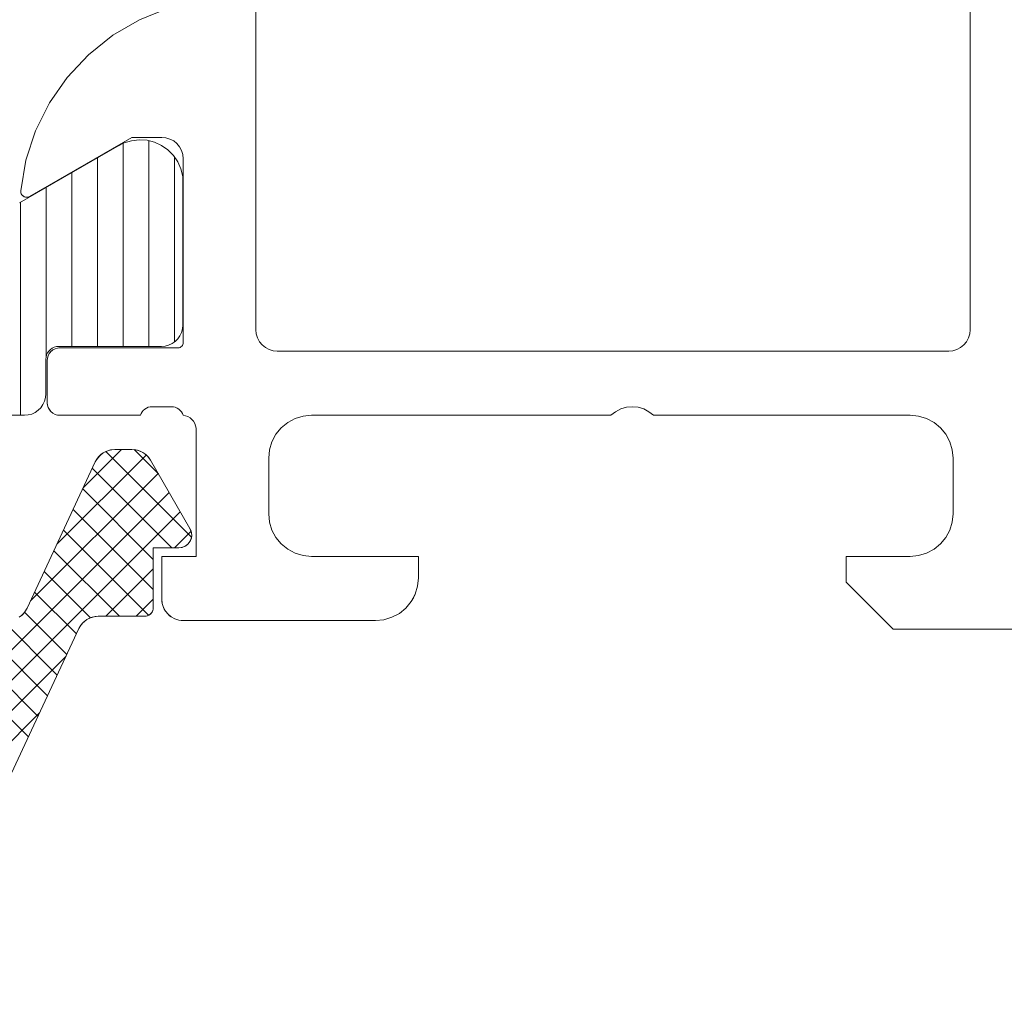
# Model space of a CAD drawing. Header units: metres. Extents: x 69 to 122.5, y -21.4 to -4.6.
# Tile 177 of 250: x 77.4012 to 77.4242, y -7.0748 to -7.0519. Entities that reach past the tile are written whole.
import ezdxf

# ---------------------------------------------------------------- set-up
doc = ezdxf.new("R2010")
doc.units = ezdxf.units.M
doc.header["$LTSCALE"] = 0.02
doc.layers.add('032_Metallarbeiten-Fenster', color=7, linetype='Continuous', lineweight=5)
doc.layers.add('Keine', color=7, linetype='Continuous', lineweight=9)

msp = doc.modelspace()

# ---------------------------------------------------------------- linework, layer by layer
at = {"layer": '032_Metallarbeiten-Fenster', "color": 251, "linetype": 'Continuous', "lineweight": 9, "true_color": 0x555555}
for p, q in [((77.402665, -7.062854), (77.403557, -7.061962)), ((77.405194, -7.06401), (77.403191, -7.062008)), ((77.40442, -7.06253), (77.403855, -7.061965)), ((77.402047, -7.064179), (77.404136, -7.06209)), ((77.401429, -7.065504), (77.404414, -7.062519)), ((77.404737, -7.064261), (77.402876, -7.0624)), ((77.400201, -7.067439), (77.404673, -7.062967)), ((77.4043, -7.064531), (77.402651, -7.062883)), ((77.400193, -7.068154), (77.404932, -7.063416)), ((77.4043, -7.065238), (77.402427, -7.063365)), ((77.404193, -7.065838), (77.402202, -7.063847)), ((77.404794, -7.064261), (77.405184, -7.06387)), ((77.403509, -7.065862), (77.401977, -7.064329)), ((77.402837, -7.065896), (77.401752, -7.064812)), ((77.403193, -7.065862), (77.4043, -7.064755)), ((77.402505, -7.066272), (77.401527, -7.065294)), ((77.4039, -7.065862), (77.4043, -7.065462)), ((77.401606, -7.068201), (77.399367, -7.065962)), ((77.401831, -7.067719), (77.400074, -7.065962)), ((77.402056, -7.067236), (77.400781, -7.065962)), ((77.40228, -7.066754), (77.401292, -7.065766)), ((77.399576, -7.069479), (77.402263, -7.066791)), ((77.401381, -7.068683), (77.400296, -7.067598)), ((77.398958, -7.070804), (77.401645, -7.068116))]:
    msp.add_line(p, q, dxfattribs=at)
at = {"layer": '032_Metallarbeiten-Fenster', "color": 7, "linetype": 'Continuous', "lineweight": 13}
for points in [[(77.423401, -6.999162), (77.423401, -7.059162), (77.423391, -7.059259), (77.423363, -7.059353), (77.423316, -7.05944), (77.423254, -7.059515), (77.423178, -7.059578), (77.423092, -7.059624), (77.422998, -7.059652), (77.422901, -7.059662), (77.407201, -7.059662), (77.407103, -7.059652), (77.407009, -7.059624), (77.406923, -7.059578), (77.406847, -7.059515), (77.406785, -7.05944), (77.406739, -7.059353), (77.40671, -7.059259), (77.406701, -7.059162), (77.406701, -6.999162)], [(77.404653, -7.051638), (77.40398, -7.051909), (77.403352, -7.052275), (77.402785, -7.052728), (77.402288, -7.053258), (77.401874, -7.053854), (77.401551, -7.054505), (77.401325, -7.055195), (77.401202, -7.05591), (77.401203, -7.055948), (77.401215, -7.055984), (77.401236, -7.056015), (77.401264, -7.05604), (77.401298, -7.056056), (77.401336, -7.056062), (77.401373, -7.056058), (77.401408, -7.056043), (77.403801, -7.054662), (77.404501, -7.054662), (77.404598, -7.054672), (77.404692, -7.0547), (77.404779, -7.054746), (77.404854, -7.054808), (77.404917, -7.054884), (77.404963, -7.054971), (77.404991, -7.055064), (77.405001, -7.055162), (77.405001, -7.059462), (77.404999, -7.059485), (77.404992, -7.059508), (77.404981, -7.059529), (77.404966, -7.059547), (77.404948, -7.059562), (77.404927, -7.059573), (77.404904, -7.05958), (77.404881, -7.059582), (77.402121, -7.059582), (77.402062, -7.059588), (77.402006, -7.059605), (77.401954, -7.059633), (77.401909, -7.05967), (77.401871, -7.059715), (77.401844, -7.059767), (77.401827, -7.059823), (77.401821, -7.059882), (77.401821, -7.060862), (77.401827, -7.060921), (77.401844, -7.060977), (77.401871, -7.061029), (77.401909, -7.061074), (77.401954, -7.061111), (77.402006, -7.061139), (77.402062, -7.061156), (77.402121, -7.061162), (77.404001, -7.061162), (77.404017, -7.06112), (77.40404, -7.06108), (77.404069, -7.061046), (77.404104, -7.061016), (77.404142, -7.060992), (77.404185, -7.060975), (77.404229, -7.060965), (77.404274, -7.060962), (77.404728, -7.060962), (77.404773, -7.060965), (77.404817, -7.060975), (77.404859, -7.060992), (77.404898, -7.061016), (77.404933, -7.061046), (77.404962, -7.06108), (77.404985, -7.06112), (77.405001, -7.061162), (77.405058, -7.061172), (77.405112, -7.061191), (77.405162, -7.06122), (77.405206, -7.061257), (77.405243, -7.061301), (77.405271, -7.061351), (77.405291, -7.061405), (77.405301, -7.061462), (77.405301, -7.064462), (77.404501, -7.064462), (77.404501, -7.065462), (77.40451, -7.065559), (77.404539, -7.065653), (77.404585, -7.06574), (77.404647, -7.065815), (77.404723, -7.065878), (77.404809, -7.065924), (77.404903, -7.065952), (77.405001, -7.065962), (77.409501, -7.065962), (77.409696, -7.065943), (77.409883, -7.065886), (77.410056, -7.065793), (77.410208, -7.065669), (77.410332, -7.065517), (77.410425, -7.065345), (77.410481, -7.065157), (77.410501, -7.064962), (77.410501, -7.064462), (77.408001, -7.064462), (77.407806, -7.064443), (77.407618, -7.064386), (77.407445, -7.064293), (77.407294, -7.064169), (77.407169, -7.064017), (77.407077, -7.063845), (77.40702, -7.063657), (77.407001, -7.063462), (77.407001, -7.062162), (77.40702, -7.061967), (77.407077, -7.061779), (77.407169, -7.061606), (77.407294, -7.061455), (77.407445, -7.06133), (77.407618, -7.061238), (77.407806, -7.061181), (77.408001, -7.061162), (77.415001, -7.061162), (77.415109, -7.061077), (77.415231, -7.061014), (77.415364, -7.060975), (77.415501, -7.060962), (77.415638, -7.060975), (77.41577, -7.061014), (77.415892, -7.061077), (77.416001, -7.061162), (77.422001, -7.061162), (77.422196, -7.061181), (77.422384, -7.061238), (77.422557, -7.06133), (77.422708, -7.061455), (77.422833, -7.061606), (77.422925, -7.061779), (77.422982, -7.061967), (77.423001, -7.062162), (77.423001, -7.063462), (77.422982, -7.063657), (77.422925, -7.063845), (77.422833, -7.064017), (77.422708, -7.064169), (77.422557, -7.064293), (77.422384, -7.064386), (77.422196, -7.064443), (77.422001, -7.064462), (77.420501, -7.064462), (77.420501, -7.065062), (77.421601, -7.066162), (77.425001, -7.066162)], [(77.401166, -7.065884), (77.401223, -7.065841), (77.401273, -7.065792), (77.401316, -7.065735), (77.40135, -7.065673), (77.402946, -7.062251), (77.402981, -7.062189), (77.403023, -7.062132), (77.403074, -7.062082), (77.403131, -7.06204), (77.403193, -7.062006), (77.403259, -7.061982), (77.403329, -7.061967), (77.403399, -7.061962), (77.403804, -7.061962), (77.403869, -7.061966), (77.403933, -7.061979), (77.403995, -7.062), (77.404054, -7.062029), (77.404108, -7.062065), (77.404157, -7.062108), (77.4042, -7.062157), (77.404237, -7.062212), (77.40516, -7.063811), (77.40519, -7.063883), (77.4052, -7.063961), (77.40519, -7.064039), (77.40516, -7.064111), (77.405112, -7.064173), (77.40505, -7.064221), (77.404978, -7.064251), (77.4049, -7.064261), (77.4043, -7.064261), (77.4043, -7.065662), (77.404296, -7.065701), (77.404285, -7.065738), (77.404266, -7.065773), (77.404241, -7.065803), (77.404211, -7.065828), (77.404177, -7.065847), (77.404139, -7.065858), (77.4041, -7.065862), (77.403015, -7.065862), (77.402944, -7.065867), (77.402875, -7.065882), (77.402809, -7.065906), (77.402747, -7.06594), (77.40269, -7.065982), (77.402639, -7.066032), (77.402596, -7.066089), (77.402562, -7.066151), (77.398509, -7.074843)]]:
    msp.add_lwpolyline(points, dxfattribs=at)
for points in [[(77.403352, -7.052275), (77.40398, -7.051909), (77.40398, -7.051909)], [(77.402784, -7.052728), (77.403352, -7.052275), (77.403352, -7.052275)], [(77.402288, -7.053258), (77.402784, -7.052728), (77.402784, -7.052728)], [(77.401874, -7.053854), (77.402288, -7.053258), (77.402288, -7.053258)], [(77.401551, -7.054505), (77.401874, -7.053854), (77.401874, -7.053854)], [(77.401325, -7.055195), (77.401551, -7.054505), (77.401551, -7.054505)], [(77.401202, -7.05591), (77.401325, -7.055195), (77.401325, -7.055195)], [(77.401203, -7.055948), (77.401202, -7.05591), (77.401202, -7.05591), (77.401201, -7.055929)], [(77.401215, -7.055984), (77.401203, -7.055948), (77.401203, -7.055948), (77.401208, -7.055966)], [(77.401236, -7.056015), (77.401215, -7.055984), (77.401215, -7.055984), (77.401224, -7.056)], [(77.401264, -7.05604), (77.401236, -7.056015), (77.401236, -7.056015), (77.401249, -7.056029)], [(77.401298, -7.056056), (77.401264, -7.05604), (77.401264, -7.05604), (77.401281, -7.056049)], [(77.401336, -7.056062), (77.401298, -7.056056), (77.401298, -7.056056), (77.401317, -7.05606)], [(77.401373, -7.056058), (77.401336, -7.056062), (77.401336, -7.056062), (77.401355, -7.056061)], [(77.401408, -7.056043), (77.401373, -7.056058), (77.401373, -7.056058), (77.401391, -7.056052)], [(77.401827, -7.059824), (77.401844, -7.059767), (77.401844, -7.059767), (77.401834, -7.059795)], [(77.401844, -7.059767), (77.401871, -7.059715), (77.401871, -7.059715), (77.401856, -7.059741)], [(77.401871, -7.059715), (77.401909, -7.05967), (77.401909, -7.05967), (77.401889, -7.059692)], [(77.401909, -7.05967), (77.401954, -7.059633), (77.401954, -7.059633), (77.401931, -7.05965)], [(77.401954, -7.059633), (77.402006, -7.059605), (77.402006, -7.059605)], [(77.402006, -7.059605), (77.402062, -7.059588), (77.402062, -7.059588)], [(77.402062, -7.059588), (77.402121, -7.059582), (77.402121, -7.059582), (77.402092, -7.059583)], [(77.401821, -7.059882), (77.401827, -7.059824), (77.401827, -7.059824)], [(77.401827, -7.060921), (77.401821, -7.060862), (77.401821, -7.060862), (77.401822, -7.060891)], [(77.401844, -7.060977), (77.401827, -7.060921), (77.401827, -7.060921)], [(77.401872, -7.061029), (77.401844, -7.060977), (77.401844, -7.060977), (77.401856, -7.061003)], [(77.401909, -7.061074), (77.401872, -7.061029), (77.401872, -7.061029), (77.401889, -7.061052)], [(77.401954, -7.061111), (77.401909, -7.061074), (77.401909, -7.061074)], [(77.402006, -7.061139), (77.401954, -7.061111), (77.401954, -7.061111)], [(77.402062, -7.061156), (77.402006, -7.061139), (77.402006, -7.061139), (77.402034, -7.061149)], [(77.402121, -7.061162), (77.402062, -7.061156), (77.402062, -7.061156), (77.402092, -7.061161)], [(77.410501, -7.064962), (77.410481, -7.065157), (77.410481, -7.065157), (77.410481, -7.065157), (77.410501, -7.064962)], [(77.410481, -7.065157), (77.410425, -7.065345), (77.410425, -7.065345)], [(77.40451, -7.065559), (77.404501, -7.065462), (77.404501, -7.065462), (77.404503, -7.065511)], [(77.410332, -7.065518), (77.410208, -7.065669), (77.410208, -7.065669), (77.410208, -7.065669), (77.410332, -7.065518)], [(77.410425, -7.065345), (77.410332, -7.065518), (77.410332, -7.065518), (77.410383, -7.065433)], [(77.404539, -7.065653), (77.40451, -7.065559), (77.40451, -7.065559)], [(77.404585, -7.06574), (77.404539, -7.065653), (77.404539, -7.065653), (77.40456, -7.065698)], [(77.404647, -7.065815), (77.404585, -7.06574), (77.404585, -7.06574)], [(77.410208, -7.065669), (77.410056, -7.065793), (77.410056, -7.065793)], [(77.404723, -7.065878), (77.404647, -7.065815), (77.404647, -7.065815), (77.404684, -7.065848)], [(77.404809, -7.065924), (77.404723, -7.065878), (77.404723, -7.065878)], [(77.404903, -7.065952), (77.404809, -7.065924), (77.404809, -7.065924), (77.404855, -7.06594)], [(77.405001, -7.065962), (77.404903, -7.065952), (77.404903, -7.065952), (77.404952, -7.065959)], [(77.409696, -7.065943), (77.409501, -7.065962), (77.409501, -7.065962)], [(77.409883, -7.065886), (77.409696, -7.065943), (77.409696, -7.065943), (77.409696, -7.065943), (77.409883, -7.065886)], [(77.410056, -7.065793), (77.409883, -7.065886), (77.409883, -7.065886)]]:
    msp.add_lwpolyline(points, close=True, dxfattribs=at)
at = {"layer": '032_Metallarbeiten-Fenster', "color": 7, "lineweight": 13}
msp.add_lwpolyline([(77.401166, -7.065884), (77.40124, -7.065826), (77.401302, -7.065755), (77.40135, -7.065673), (77.402946, -7.062251), (77.402946, -7.062251), (77.402994, -7.062169), (77.403056, -7.062098), (77.403131, -7.06204), (77.403215, -7.061997), (77.403305, -7.061971), (77.403399, -7.061962), (77.403804, -7.061962), (77.403804, -7.061962), (77.40389, -7.061969), (77.403975, -7.061992), (77.404054, -7.062029), (77.404125, -7.062079), (77.404187, -7.06214), (77.404237, -7.062212), (77.40516, -7.063811), (77.40516, -7.063811), (77.405184, -7.063863), (77.405197, -7.063918), (77.4052, -7.063975), (77.405192, -7.064032), (77.405173, -7.064086), (77.405144, -7.064135), (77.405107, -7.064178), (77.405062, -7.064213), (77.405012, -7.064239), (77.404957, -7.064256), (77.4049, -7.064261), (77.4043, -7.064261), (77.4043, -7.065662), (77.4043, -7.065662), (77.404297, -7.065697), (77.404288, -7.06573), (77.404273, -7.065762), (77.404253, -7.06579), (77.404229, -7.065815), (77.4042, -7.065835), (77.404168, -7.06585), (77.404135, -7.065859), (77.4041, -7.065862), (77.403015, -7.065862), (77.402921, -7.065871), (77.402831, -7.065897), (77.402747, -7.06594), (77.402672, -7.065998), (77.40261, -7.066069), (77.402562, -7.066151), (77.398509, -7.074843)], dxfattribs=at)
at = {"layer": 'Keine', "color": 251, "linetype": 'Continuous', "lineweight": 9, "true_color": 0x555555}
for p, q in [((77.4036, -7.059552), (77.4036, -7.054803)), ((77.4042, -7.059552), (77.4042, -7.054741)), ((77.403, -7.059552), (77.403, -7.055142)), ((77.4048, -7.059443), (77.4048, -7.055123)), ((77.4024, -7.059552), (77.4024, -7.055488)), ((77.4018, -7.059779), (77.4018, -7.055835)), ((77.4012, -7.061162), (77.4012, -7.056181))]:
    msp.add_line(p, q, dxfattribs=at)
at = {"layer": 'Keine'}
msp.add_lwpolyline([(77.39925, -7.061162), (77.40129, -7.061162), (77.40129, -7.061162), (77.401377, -7.061154), (77.401461, -7.061132), (77.40154, -7.061095), (77.401611, -7.061045), (77.401673, -7.060983), (77.401723, -7.060912), (77.40176, -7.060833), (77.401782, -7.060749), (77.40179, -7.060662), (77.40179, -7.059852), (77.40179, -7.059852), (77.401795, -7.0598), (77.401808, -7.059749), (77.40183, -7.059702), (77.40186, -7.059659), (77.401897, -7.059622), (77.40194, -7.059592), (77.401987, -7.05957), (77.402038, -7.059556), (77.40209, -7.059552), (77.40449, -7.059552), (77.40449, -7.059552), (77.404577, -7.059544), (77.404661, -7.059522), (77.40474, -7.059485), (77.404811, -7.059435), (77.404873, -7.059373), (77.404923, -7.059302), (77.40496, -7.059223), (77.404982, -7.059139), (77.40499, -7.059052), (77.40499, -7.055575), (77.40499, -7.055575), (77.404948, -7.055399), (77.404875, -7.055233), (77.404773, -7.055083), (77.404645, -7.054954), (77.404496, -7.05485), (77.404331, -7.054774), (77.404155, -7.05473), (77.403974, -7.054718), (77.403794, -7.054739), (77.403621, -7.054793), (77.40346, -7.054876), (77.401176, -7.056195)], dxfattribs=at)

doc.saveas('drawing.dxf')
